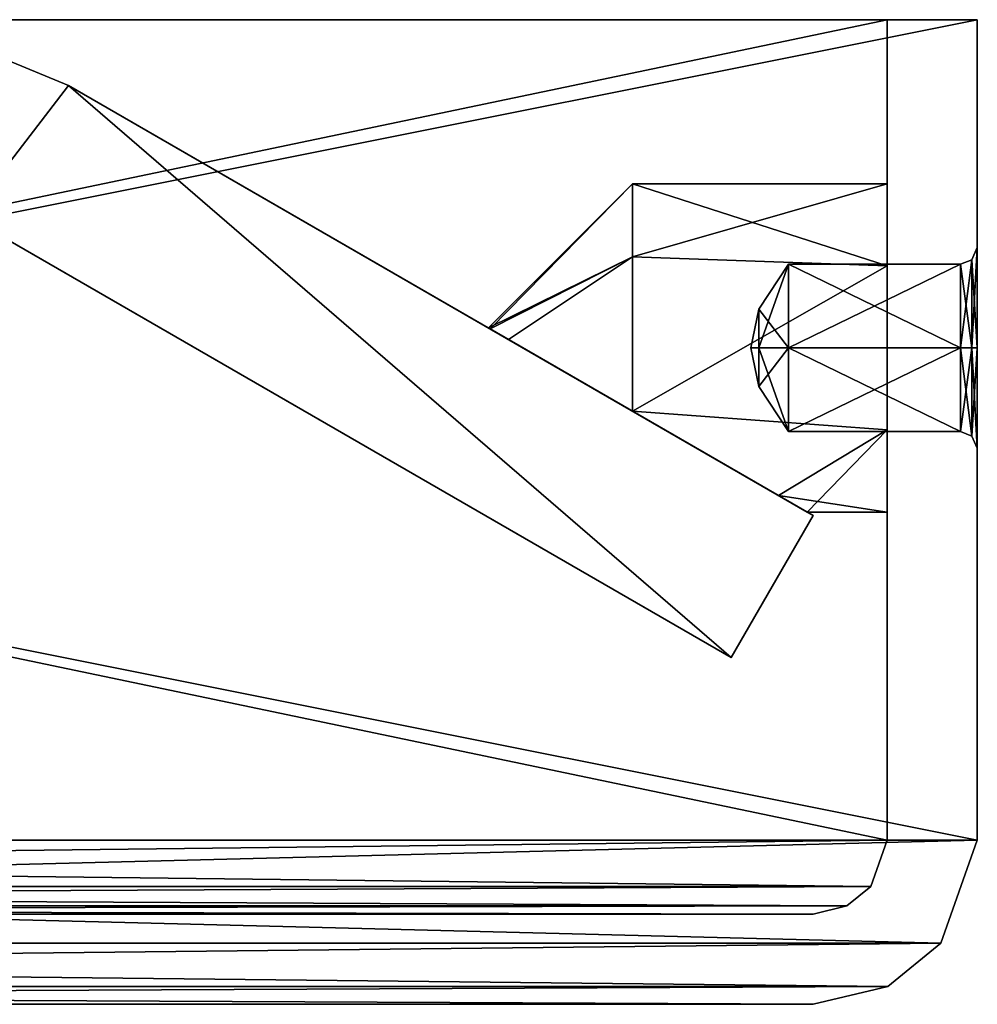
# Model space of a CAD drawing. Header units: millimetres. Extents: x -134 to 134, y -4 to 402.
# Tile 35 of 41: x 13 to 25, y 367 to 379. Entities that reach past the tile are written whole.
import ezdxf

# ---------------------------------------------------------------- set-up
doc = ezdxf.new("R2010")
doc.units = ezdxf.units.MM
doc.header["$LTSCALE"] = 65.185185
for name, color, linetype in [('239', 7, 'CONTINUOUS'), ('240', 7, 'CONTINUOUS'), ('241', 7, 'CONTINUOUS'), ('247', 7, 'CONTINUOUS'), ('248', 7, 'CONTINUOUS'), ('254', 7, 'CONTINUOUS'), ('289', 7, 'CONTINUOUS'), ('290', 7, 'CONTINUOUS'), ('292', 7, 'CONTINUOUS'), ('293', 7, 'CONTINUOUS'), ('294', 7, 'CONTINUOUS'), ('296', 7, 'CONTINUOUS'), ('297', 7, 'CONTINUOUS'), ('298', 7, 'CONTINUOUS'), ('299', 7, 'CONTINUOUS'), ('301', 7, 'CONTINUOUS'), ('302', 7, 'CONTINUOUS'), ('303', 7, 'CONTINUOUS'), ('304', 7, 'CONTINUOUS'), ('305', 7, 'CONTINUOUS'), ('306', 7, 'CONTINUOUS'), ('364', 7, 'CONTINUOUS'), ('365', 7, 'CONTINUOUS'), ('366', 7, 'CONTINUOUS'), ('367', 7, 'CONTINUOUS'), ('368', 7, 'CONTINUOUS'), ('369', 7, 'CONTINUOUS'), ('370', 7, 'CONTINUOUS'), ('371', 7, 'CONTINUOUS'), ('372', 7, 'CONTINUOUS'), ('373', 7, 'CONTINUOUS'), ('374', 7, 'CONTINUOUS'), ('375', 7, 'CONTINUOUS'), ('376', 7, 'CONTINUOUS'), ('377', 7, 'CONTINUOUS'), ('378', 7, 'CONTINUOUS'), ('379', 7, 'CONTINUOUS'), ('380', 7, 'CONTINUOUS'), ('381', 7, 'CONTINUOUS'), ('382', 7, 'CONTINUOUS'), ('383', 7, 'CONTINUOUS'), ('384', 7, 'CONTINUOUS')]:
    doc.layers.add(name, color=color, linetype=linetype)

msp = doc.modelspace()

# ---------------------------------------------------------------- linework, layer by layer
at = {"layer": '239', "linetype": 'CONTINUOUS'}
for points in [[(13.928, 378.196, 177), (12.696, 376.598, 177), (12.481, 378.796, 177), (13.928, 378.196, 177)], [(22, 371.226, 177), (12.696, 376.598, 177), (13.928, 378.196, 177), (22, 371.226, 177)], [(23, 372.959, 177), (22, 371.226, 177), (13.928, 378.196, 177), (23, 372.959, 177)]]:
    msp.add_3dface(points, dxfattribs=at)
at = {"layer": '240', "linetype": 'CONTINUOUS'}
for points in [[(13.928, 378.196, 223), (12.481, 378.796, 223), (12.696, 376.598, 223), (13.928, 378.196, 223)], [(22, 371.226, 223), (13.928, 378.196, 223), (12.696, 376.598, 223), (22, 371.226, 223)], [(23, 372.959, 223), (13.928, 378.196, 223), (22, 371.226, 223), (23, 372.959, 223)]]:
    msp.add_3dface(points, dxfattribs=at)
at = {"layer": '241', "linetype": 'CONTINUOUS'}
for points in [[(23, 372.959, 177), (13.928, 378.196, 177), (13.928, 378.196, 223), (23, 372.959, 177)], [(23, 372.959, 177), (13.928, 378.196, 223), (19.064, 375.231, 199.873), (23, 372.959, 177)], [(13.928, 378.196, 223), (23, 372.959, 223), (22.928, 373, 200), (13.928, 378.196, 223)], [(20.8, 374.229, 201.845), (13.928, 378.196, 223), (22.576, 373.203, 200.878), (20.8, 374.229, 201.845)], [(13.928, 378.196, 223), (20.8, 374.229, 201.845), (19.289, 375.101, 200.479), (13.928, 378.196, 223)], [(22.576, 373.203, 200.878), (13.928, 378.196, 223), (22.928, 373, 200), (22.576, 373.203, 200.878)], [(19.064, 375.231, 199.873), (13.928, 378.196, 223), (19.043, 375.243, 200), (19.064, 375.231, 199.873)], [(19.043, 375.243, 200), (13.928, 378.196, 223), (19.064, 375.231, 200.127), (19.043, 375.243, 200)], [(19.064, 375.231, 200.127), (13.928, 378.196, 223), (19.289, 375.101, 200.479), (19.064, 375.231, 200.127)], [(19.29, 375.101, 199.521), (23, 372.959, 177), (19.064, 375.231, 199.873), (19.29, 375.101, 199.521)], [(20.8, 374.229, 198.155), (23, 372.959, 177), (19.29, 375.101, 199.521), (20.8, 374.229, 198.155)], [(22.576, 373.203, 199.122), (23, 372.959, 177), (20.8, 374.229, 198.155), (22.576, 373.203, 199.122)], [(22.928, 373, 200), (23, 372.959, 177), (22.576, 373.203, 199.122), (22.928, 373, 200)], [(23, 372.959, 223), (23, 372.959, 177), (22.928, 373, 200), (23, 372.959, 223)]]:
    msp.add_3dface(points, dxfattribs=at)
at = {"layer": '247', "linetype": 'CONTINUOUS'}
for points in [[(12.696, 376.598, 177), (22, 371.226, 177), (22, 371.226, 223), (12.696, 376.598, 177)], [(12.696, 376.598, 177), (22, 371.226, 223), (12.696, 376.598, 197.206), (12.696, 376.598, 177)], [(22, 371.226, 223), (12.696, 376.598, 223), (12.696, 376.598, 202.794), (22, 371.226, 223)], [(22, 371.226, 223), (12.696, 376.598, 202.794), (12.924, 376.466, 201.402), (22, 371.226, 223)], [(12.696, 376.598, 197.206), (22, 371.226, 223), (12.924, 376.466, 198.598), (12.696, 376.598, 197.206)], [(12.924, 376.466, 198.598), (22, 371.226, 223), (13, 376.423, 200), (12.924, 376.466, 198.598)], [(13, 376.423, 200), (22, 371.226, 223), (12.924, 376.466, 201.402), (13, 376.423, 200)]]:
    msp.add_3dface(points, dxfattribs=at)
at = {"layer": '248', "linetype": 'CONTINUOUS'}
for points in [[(22, 371.226, 177), (23, 372.959, 177), (23, 372.959, 223), (22, 371.226, 177)], [(22, 371.226, 177), (23, 372.959, 223), (22, 371.226, 223), (22, 371.226, 177)]]:
    msp.add_3dface(points, dxfattribs=at)
at = {"layer": '254', "linetype": 'CONTINUOUS'}
for points in [[(13.928, 378.196, 177), (12.481, 378.796, 177), (13.928, 378.196, 223), (13.928, 378.196, 177)], [(12.481, 378.796, 177), (12.481, 378.796, 223), (13.928, 378.196, 223), (12.481, 378.796, 177)]]:
    msp.add_3dface(points, dxfattribs=at)
at = {"layer": '289', "linetype": 'CONTINUOUS'}
for points in [[(-23, 367, 177), (23, 367, 177), (5.197, 367, 194.803), (-23, 367, 177)], [(23, 367, 223), (-23, 367, 223), (-5.197, 367, 205.197), (23, 367, 223)], [(0, 367, 207.35), (23, 367, 223), (-5.197, 367, 205.197), (0, 367, 207.35)], [(5.197, 367, 205.197), (23, 367, 223), (0, 367, 207.35), (5.197, 367, 205.197)], [(23, 367, 177), (23, 367, 223), (5.197, 367, 194.803), (23, 367, 177)], [(5.197, 367, 194.803), (23, 367, 223), (7.35, 367, 200), (5.197, 367, 194.803)], [(7.35, 367, 200), (23, 367, 223), (5.197, 367, 205.197), (7.35, 367, 200)]]:
    msp.add_3dface(points, dxfattribs=at)
at = {"layer": '290', "linetype": 'CONTINUOUS'}
for points in [[(25, 379, 175), (-25, 379, 175), (-23.9, 379, 176.1), (25, 379, 175)], [(-25, 379, 225), (25, 379, 225), (23.9, 379, 223.9), (-25, 379, 225)], [(-23.9, 379, 223.9), (-25, 379, 225), (23.9, 379, 223.9), (-23.9, 379, 223.9)], [(25, 379, 175), (-23.9, 379, 176.1), (23.9, 379, 176.1), (25, 379, 175)], [(25, 379, 225), (25, 379, 175), (23.9, 379, 223.9), (25, 379, 225)], [(23.9, 379, 223.9), (25, 379, 175), (23.9, 379, 176.1), (23.9, 379, 223.9)]]:
    msp.add_3dface(points, dxfattribs=at)
at = {"layer": '292', "linetype": 'CONTINUOUS'}
for points in [[(25, 379, 225), (-25, 379, 225), (25, 369, 225), (25, 379, 225)], [(-25, 379, 225), (-25, 369, 225), (25, 369, 225), (-25, 379, 225)]]:
    msp.add_3dface(points, dxfattribs=at)
at = {"layer": '293', "linetype": 'CONTINUOUS'}
for points in [[(25, 379, 175), (25, 379, 225), (25, 376.224, 199.293), (25, 379, 175)], [(25, 369, 175), (25, 379, 175), (25, 376.224, 199.293), (25, 369, 175)], [(25, 379, 225), (25, 369, 225), (25, 373.776, 200.707), (25, 379, 225)], [(25, 376.224, 199.293), (25, 379, 225), (25, 376.224, 200.707), (25, 376.224, 199.293)], [(25, 376.224, 200.707), (25, 379, 225), (25, 375, 201.413), (25, 376.224, 200.707)], [(25, 375, 201.413), (25, 379, 225), (25, 373.776, 200.707), (25, 375, 201.413)], [(25, 369, 175), (25, 376.224, 199.293), (25, 375, 198.587), (25, 369, 175)], [(25, 373.776, 199.293), (25, 369, 175), (25, 375, 198.587), (25, 373.776, 199.293)], [(25, 369, 225), (25, 369, 175), (25, 373.776, 200.707), (25, 369, 225)], [(25, 373.776, 200.707), (25, 369, 175), (25, 373.776, 199.293), (25, 373.776, 200.707)]]:
    msp.add_3dface(points, dxfattribs=at)
at = {"layer": '294', "linetype": 'CONTINUOUS'}
for points in [[(-25, 379, 175), (25, 379, 175), (-25, 369, 175), (-25, 379, 175)], [(-25, 369, 175), (25, 379, 175), (25, 369, 175), (-25, 369, 175)]]:
    msp.add_3dface(points, dxfattribs=at)
at = {"layer": '296', "linetype": 'CONTINUOUS'}
for points in [[(25, 369, 225), (-25, 369, 225), (-24.557, 367.744, 224.557), (25, 369, 225)], [(25, 369, 225), (-24.557, 367.744, 224.557), (24.557, 367.744, 224.557), (25, 369, 225)], [(-24.557, 367.744, 224.557), (-23.91, 367.219, 223.91), (24.557, 367.744, 224.557), (-24.557, 367.744, 224.557)], [(24.557, 367.744, 224.557), (-23.91, 367.219, 223.91), (23.91, 367.219, 223.91), (24.557, 367.744, 224.557)], [(-23.91, 367.219, 223.91), (-23, 367, 223), (23.91, 367.219, 223.91), (-23.91, 367.219, 223.91)], [(-23, 367, 223), (23, 367, 223), (23.91, 367.219, 223.91), (-23, 367, 223)]]:
    msp.add_3dface(points, dxfattribs=at)
at = {"layer": '297', "linetype": 'CONTINUOUS'}
for points in [[(25, 369, 175), (25, 369, 225), (24.557, 367.744, 224.557), (25, 369, 175)], [(25, 369, 175), (24.557, 367.744, 224.557), (24.557, 367.744, 175.443), (25, 369, 175)], [(24.557, 367.744, 224.557), (23.91, 367.219, 223.91), (24.557, 367.744, 175.443), (24.557, 367.744, 224.557)], [(24.557, 367.744, 175.443), (23.91, 367.219, 223.91), (23.91, 367.219, 176.09), (24.557, 367.744, 175.443)], [(23, 367, 223), (23, 367, 177), (23.91, 367.219, 176.09), (23, 367, 223)], [(23.91, 367.219, 223.91), (23, 367, 223), (23.91, 367.219, 176.09), (23.91, 367.219, 223.91)]]:
    msp.add_3dface(points, dxfattribs=at)
at = {"layer": '298', "linetype": 'CONTINUOUS'}
for points in [[(-25, 369, 175), (25, 369, 175), (24.557, 367.744, 175.443), (-25, 369, 175)], [(-24.557, 367.744, 175.443), (-25, 369, 175), (24.557, 367.744, 175.443), (-24.557, 367.744, 175.443)], [(-23.91, 367.219, 176.09), (-24.557, 367.744, 175.443), (23.91, 367.219, 176.09), (-23.91, 367.219, 176.09)], [(-24.557, 367.744, 175.443), (24.557, 367.744, 175.443), (23.91, 367.219, 176.09), (-24.557, 367.744, 175.443)], [(23, 367, 177), (-23, 367, 177), (-23.91, 367.219, 176.09), (23, 367, 177)], [(23, 367, 177), (-23.91, 367.219, 176.09), (23.91, 367.219, 176.09), (23, 367, 177)]]:
    msp.add_3dface(points, dxfattribs=at)
at = {"layer": '299', "linetype": 'CONTINUOUS'}
for points in [[(23, 368.1, 177), (-23, 368.1, 177), (-3.889, 368.1, 196.111), (23, 368.1, 177)], [(-23, 368.1, 223), (23, 368.1, 223), (3.889, 368.1, 203.889), (-23, 368.1, 223)], [(0, 368.1, 194.5), (23, 368.1, 177), (-3.889, 368.1, 196.111), (0, 368.1, 194.5)], [(3.889, 368.1, 196.111), (23, 368.1, 177), (0, 368.1, 194.5), (3.889, 368.1, 196.111)], [(23, 368.1, 223), (23, 368.1, 177), (3.889, 368.1, 203.889), (23, 368.1, 223)], [(5.5, 368.1, 200), (23, 368.1, 177), (3.889, 368.1, 196.111), (5.5, 368.1, 200)], [(23, 368.1, 177), (5.5, 368.1, 200), (3.889, 368.1, 203.889), (23, 368.1, 177)]]:
    msp.add_3dface(points, dxfattribs=at)
at = {"layer": '301', "linetype": 'CONTINUOUS'}
for points in [[(-23.9, 379, 223.9), (23.9, 379, 223.9), (-23.9, 369, 223.9), (-23.9, 379, 223.9)], [(-23.9, 369, 223.9), (23.9, 379, 223.9), (23.9, 369, 223.9), (-23.9, 369, 223.9)]]:
    msp.add_3dface(points, dxfattribs=at)
at = {"layer": '302', "linetype": 'CONTINUOUS'}
for points in [[(23.9, 379, 223.9), (23.9, 379, 176.1), (23.9, 377, 200), (23.9, 379, 223.9)], [(23.9, 369, 223.9), (23.9, 379, 223.9), (23.9, 377, 200), (23.9, 369, 223.9)], [(23.9, 379, 176.1), (23.9, 369, 176.1), (23.9, 373, 200), (23.9, 379, 176.1)], [(23.9, 377, 200), (23.9, 379, 176.1), (23.9, 376, 198.268), (23.9, 377, 200)], [(23.9, 376, 198.268), (23.9, 379, 176.1), (23.9, 374, 198.268), (23.9, 376, 198.268)], [(23.9, 374, 198.268), (23.9, 379, 176.1), (23.9, 373, 200), (23.9, 374, 198.268)], [(23.9, 369, 223.9), (23.9, 377, 200), (23.9, 376, 201.732), (23.9, 369, 223.9)], [(23.9, 374, 201.732), (23.9, 369, 223.9), (23.9, 376, 201.732), (23.9, 374, 201.732)], [(23.9, 373, 200), (23.9, 369, 223.9), (23.9, 374, 201.732), (23.9, 373, 200)], [(23.9, 369, 176.1), (23.9, 369, 223.9), (23.9, 373, 200), (23.9, 369, 176.1)]]:
    msp.add_3dface(points, dxfattribs=at)
at = {"layer": '303', "linetype": 'CONTINUOUS'}
for points in [[(23.9, 379, 176.1), (-23.9, 379, 176.1), (23.9, 369, 176.1), (23.9, 379, 176.1)], [(-23.9, 379, 176.1), (-23.9, 369, 176.1), (23.9, 369, 176.1), (-23.9, 379, 176.1)]]:
    msp.add_3dface(points, dxfattribs=at)
at = {"layer": '304', "linetype": 'CONTINUOUS'}
for points in [[(23.9, 369, 176.1), (-23.9, 369, 176.1), (-23.701, 368.435, 176.299), (23.9, 369, 176.1)], [(23.701, 368.435, 176.299), (23.9, 369, 176.1), (-23.701, 368.435, 176.299), (23.701, 368.435, 176.299)], [(-23.41, 368.199, 176.59), (23.701, 368.435, 176.299), (-23.701, 368.435, 176.299), (-23.41, 368.199, 176.59)], [(23.41, 368.199, 176.59), (23.701, 368.435, 176.299), (-23.41, 368.199, 176.59), (23.41, 368.199, 176.59)], [(-23, 368.1, 177), (23.41, 368.199, 176.59), (-23.41, 368.199, 176.59), (-23, 368.1, 177)], [(-23, 368.1, 177), (23, 368.1, 177), (23.41, 368.199, 176.59), (-23, 368.1, 177)]]:
    msp.add_3dface(points, dxfattribs=at)
at = {"layer": '305', "linetype": 'CONTINUOUS'}
for points in [[(23.9, 369, 223.9), (23.9, 369, 176.1), (23.701, 368.435, 176.299), (23.9, 369, 223.9)], [(23.9, 369, 223.9), (23.701, 368.435, 176.299), (23.701, 368.435, 223.701), (23.9, 369, 223.9)], [(23.701, 368.435, 176.299), (23.41, 368.199, 176.59), (23.701, 368.435, 223.701), (23.701, 368.435, 176.299)], [(23.701, 368.435, 223.701), (23.41, 368.199, 176.59), (23.41, 368.199, 223.41), (23.701, 368.435, 223.701)], [(23, 368.1, 177), (23, 368.1, 223), (23.41, 368.199, 223.41), (23, 368.1, 177)], [(23.41, 368.199, 176.59), (23, 368.1, 177), (23.41, 368.199, 223.41), (23.41, 368.199, 176.59)]]:
    msp.add_3dface(points, dxfattribs=at)
at = {"layer": '306', "linetype": 'CONTINUOUS'}
for points in [[(-23.9, 369, 223.9), (23.9, 369, 223.9), (23.701, 368.435, 223.701), (-23.9, 369, 223.9)], [(-23.9, 369, 223.9), (23.701, 368.435, 223.701), (-23.701, 368.435, 223.701), (-23.9, 369, 223.9)], [(23.701, 368.435, 223.701), (23.41, 368.199, 223.41), (-23.701, 368.435, 223.701), (23.701, 368.435, 223.701)], [(-23.701, 368.435, 223.701), (23.41, 368.199, 223.41), (-23.41, 368.199, 223.41), (-23.701, 368.435, 223.701)], [(23, 368.1, 223), (-23, 368.1, 223), (-23.41, 368.199, 223.41), (23, 368.1, 223)], [(23.41, 368.199, 223.41), (23, 368.1, 223), (-23.41, 368.199, 223.41), (23.41, 368.199, 223.41)]]:
    msp.add_3dface(points, dxfattribs=at)
at = {"layer": '364', "linetype": 'CONTINUOUS'}
for points in [[(24.796, 376.02, 200.589), (22.7, 376.02, 200.589), (24.796, 376.02, 199.411), (24.796, 376.02, 200.589)], [(24.796, 376.02, 199.411), (22.7, 376.02, 200.589), (22.7, 376.02, 199.411), (24.796, 376.02, 199.411)]]:
    msp.add_3dface(points, dxfattribs=at)
at = {"layer": '365', "linetype": 'CONTINUOUS'}
for points in [[(22.7, 376.02, 200.589), (24.796, 376.02, 200.589), (22.7, 375, 201.178), (22.7, 376.02, 200.589)], [(22.7, 375, 201.178), (24.796, 376.02, 200.589), (24.796, 375, 201.178), (22.7, 375, 201.178)]]:
    msp.add_3dface(points, dxfattribs=at)
at = {"layer": '366', "linetype": 'CONTINUOUS'}
for points in [[(22.7, 375, 201.178), (24.796, 375, 201.178), (22.7, 373.98, 200.589), (22.7, 375, 201.178)], [(22.7, 373.98, 200.589), (24.796, 375, 201.178), (24.796, 373.98, 200.589), (22.7, 373.98, 200.589)]]:
    msp.add_3dface(points, dxfattribs=at)
at = {"layer": '367', "linetype": 'CONTINUOUS'}
for points in [[(22.7, 373.98, 200.589), (24.796, 373.98, 200.589), (22.7, 373.98, 199.411), (22.7, 373.98, 200.589)], [(22.7, 373.98, 199.411), (24.796, 373.98, 200.589), (24.796, 373.98, 199.411), (22.7, 373.98, 199.411)]]:
    msp.add_3dface(points, dxfattribs=at)
at = {"layer": '368', "linetype": 'CONTINUOUS'}
for points in [[(22.7, 373.98, 199.411), (24.796, 373.98, 199.411), (22.7, 375, 198.822), (22.7, 373.98, 199.411)], [(22.7, 375, 198.822), (24.796, 373.98, 199.411), (24.796, 375, 198.822), (22.7, 375, 198.822)]]:
    msp.add_3dface(points, dxfattribs=at)
at = {"layer": '369', "linetype": 'CONTINUOUS'}
for points in [[(24.796, 376.02, 199.411), (22.7, 376.02, 199.411), (24.796, 375, 198.822), (24.796, 376.02, 199.411)], [(22.7, 376.02, 199.411), (22.7, 375, 198.822), (24.796, 375, 198.822), (22.7, 376.02, 199.411)]]:
    msp.add_3dface(points, dxfattribs=at)
at = {"layer": '370', "linetype": 'CONTINUOUS'}
for points in [[(22.7, 376.02, 200.589), (22.7, 375, 201.178), (22.339, 375, 200.545), (22.7, 376.02, 200.589)], [(22.339, 375.472, 200.273), (22.7, 376.02, 200.589), (22.339, 375, 200.545), (22.339, 375.472, 200.273)], [(22.24, 375, 200), (22.339, 375.472, 200.273), (22.339, 375, 200.545), (22.24, 375, 200)]]:
    msp.add_3dface(points, dxfattribs=at)
at = {"layer": '371', "linetype": 'CONTINUOUS'}
for points in [[(22.24, 375, 200), (22.339, 375, 200.545), (22.339, 374.528, 200.273), (22.24, 375, 200)], [(22.7, 375, 201.178), (22.7, 373.98, 200.589), (22.339, 374.528, 200.273), (22.7, 375, 201.178)], [(22.339, 375, 200.545), (22.7, 375, 201.178), (22.339, 374.528, 200.273), (22.339, 375, 200.545)]]:
    msp.add_3dface(points, dxfattribs=at)
at = {"layer": '372', "linetype": 'CONTINUOUS'}
for points in [[(22.24, 375, 200), (22.339, 374.528, 200.273), (22.339, 374.528, 199.727), (22.24, 375, 200)], [(22.7, 373.98, 200.589), (22.7, 373.98, 199.411), (22.339, 374.528, 199.727), (22.7, 373.98, 200.589)], [(22.339, 374.528, 200.273), (22.7, 373.98, 200.589), (22.339, 374.528, 199.727), (22.339, 374.528, 200.273)]]:
    msp.add_3dface(points, dxfattribs=at)
at = {"layer": '373', "linetype": 'CONTINUOUS'}
for points in [[(22.24, 375, 200), (22.339, 374.528, 199.727), (22.339, 375, 199.455), (22.24, 375, 200)], [(22.7, 373.98, 199.411), (22.7, 375, 198.822), (22.339, 375, 199.455), (22.7, 373.98, 199.411)], [(22.339, 374.528, 199.727), (22.7, 373.98, 199.411), (22.339, 375, 199.455), (22.339, 374.528, 199.727)]]:
    msp.add_3dface(points, dxfattribs=at)
at = {"layer": '374', "linetype": 'CONTINUOUS'}
for points in [[(22.7, 375, 198.822), (22.7, 376.02, 199.411), (22.339, 375.472, 199.727), (22.7, 375, 198.822)], [(22.24, 375, 200), (22.339, 375, 199.455), (22.339, 375.472, 199.727), (22.24, 375, 200)], [(22.339, 375, 199.455), (22.7, 375, 198.822), (22.339, 375.472, 199.727), (22.339, 375, 199.455)]]:
    msp.add_3dface(points, dxfattribs=at)
at = {"layer": '375', "linetype": 'CONTINUOUS'}
for points in [[(22.7, 376.02, 199.411), (22.7, 376.02, 200.589), (22.339, 375.472, 200.273), (22.7, 376.02, 199.411)], [(22.7, 376.02, 199.411), (22.339, 375.472, 200.273), (22.339, 375.472, 199.727), (22.7, 376.02, 199.411)], [(22.339, 375.472, 200.273), (22.24, 375, 200), (22.339, 375.472, 199.727), (22.339, 375.472, 200.273)]]:
    msp.add_3dface(points, dxfattribs=at)
at = {"layer": '376', "linetype": 'CONTINUOUS'}
for points in [[(25, 375, 198.587), (25, 376.224, 199.293), (24.934, 376.074, 199.38), (25, 375, 198.587)], [(24.796, 376.02, 199.411), (24.934, 375, 198.76), (24.934, 376.074, 199.38), (24.796, 376.02, 199.411)], [(24.796, 376.02, 199.411), (24.796, 375, 198.822), (24.934, 375, 198.76), (24.796, 376.02, 199.411)], [(24.934, 375, 198.76), (25, 375, 198.587), (24.934, 376.074, 199.38), (24.934, 375, 198.76)]]:
    msp.add_3dface(points, dxfattribs=at)
at = {"layer": '377', "linetype": 'CONTINUOUS'}
for points in [[(25, 376.224, 199.293), (25, 376.224, 200.707), (24.934, 376.074, 200.62), (25, 376.224, 199.293)], [(24.934, 376.074, 199.38), (25, 376.224, 199.293), (24.934, 376.074, 200.62), (24.934, 376.074, 199.38)], [(24.796, 376.02, 200.589), (24.796, 376.02, 199.411), (24.934, 376.074, 199.38), (24.796, 376.02, 200.589)], [(24.796, 376.02, 200.589), (24.934, 376.074, 199.38), (24.934, 376.074, 200.62), (24.796, 376.02, 200.589)]]:
    msp.add_3dface(points, dxfattribs=at)
at = {"layer": '378', "linetype": 'CONTINUOUS'}
for points in [[(25, 376.224, 200.707), (25, 375, 201.413), (24.934, 375, 201.24), (25, 376.224, 200.707)], [(24.934, 376.074, 200.62), (25, 376.224, 200.707), (24.934, 375, 201.24), (24.934, 376.074, 200.62)], [(24.796, 375, 201.178), (24.796, 376.02, 200.589), (24.934, 376.074, 200.62), (24.796, 375, 201.178)], [(24.796, 375, 201.178), (24.934, 376.074, 200.62), (24.934, 375, 201.24), (24.796, 375, 201.178)]]:
    msp.add_3dface(points, dxfattribs=at)
at = {"layer": '379', "linetype": 'CONTINUOUS'}
for points in [[(24.796, 373.98, 200.589), (24.796, 375, 201.178), (24.934, 375, 201.24), (24.796, 373.98, 200.589)], [(25, 375, 201.413), (25, 373.776, 200.707), (24.934, 373.926, 200.62), (25, 375, 201.413)], [(24.934, 375, 201.24), (25, 375, 201.413), (24.934, 373.926, 200.62), (24.934, 375, 201.24)], [(24.796, 373.98, 200.589), (24.934, 375, 201.24), (24.934, 373.926, 200.62), (24.796, 373.98, 200.589)]]:
    msp.add_3dface(points, dxfattribs=at)
at = {"layer": '380', "linetype": 'CONTINUOUS'}
for points in [[(24.796, 373.98, 199.411), (24.796, 373.98, 200.589), (24.934, 373.926, 200.62), (24.796, 373.98, 199.411)], [(24.796, 373.98, 199.411), (24.934, 373.926, 200.62), (24.934, 373.926, 199.38), (24.796, 373.98, 199.411)], [(25, 373.776, 200.707), (25, 373.776, 199.293), (24.934, 373.926, 199.38), (25, 373.776, 200.707)], [(24.934, 373.926, 200.62), (25, 373.776, 200.707), (24.934, 373.926, 199.38), (24.934, 373.926, 200.62)]]:
    msp.add_3dface(points, dxfattribs=at)
at = {"layer": '381', "linetype": 'CONTINUOUS'}
for points in [[(24.796, 375, 198.822), (24.796, 373.98, 199.411), (24.934, 373.926, 199.38), (24.796, 375, 198.822)], [(24.934, 375, 198.76), (24.796, 375, 198.822), (24.934, 373.926, 199.38), (24.934, 375, 198.76)], [(25, 373.776, 199.293), (25, 375, 198.587), (24.934, 375, 198.76), (25, 373.776, 199.293)], [(25, 373.776, 199.293), (24.934, 375, 198.76), (24.934, 373.926, 199.38), (25, 373.776, 199.293)]]:
    msp.add_3dface(points, dxfattribs=at)
at = {"layer": '382', "linetype": 'CONTINUOUS'}
for points in [[(23.9, 376, 201.732), (23.9, 377, 200), (20.8, 376.108, 201.665), (23.9, 376, 201.732)], [(20.8, 376.108, 201.665), (23.9, 377, 200), (20.8, 377, 200), (20.8, 376.108, 201.665)], [(20.8, 374.229, 201.845), (23.9, 376, 201.732), (20.8, 376.108, 201.665), (20.8, 374.229, 201.845)], [(20.8, 374.229, 201.845), (23.9, 374, 201.732), (23.9, 376, 201.732), (20.8, 374.229, 201.845)], [(20.8, 374.229, 201.845), (22.576, 373.203, 200.878), (23.9, 374, 201.732), (20.8, 374.229, 201.845)], [(22.576, 373.203, 200.878), (22.928, 373, 200), (23.9, 374, 201.732), (22.576, 373.203, 200.878)], [(22.928, 373, 200), (23.9, 373, 200), (23.9, 374, 201.732), (22.928, 373, 200)]]:
    msp.add_3dface(points, dxfattribs=at)
at = {"layer": '383', "linetype": 'CONTINUOUS'}
for points in [[(19.043, 375.243, 200), (19.064, 375.231, 200.127), (20.8, 377, 200), (19.043, 375.243, 200)], [(19.043, 375.243, 200), (20.8, 377, 200), (20.8, 376.108, 198.335), (19.043, 375.243, 200)], [(19.064, 375.231, 200.127), (20.8, 376.108, 201.665), (20.8, 377, 200), (19.064, 375.231, 200.127)], [(19.064, 375.231, 199.873), (19.043, 375.243, 200), (20.8, 376.108, 198.335), (19.064, 375.231, 199.873)], [(19.29, 375.101, 199.521), (19.064, 375.231, 199.873), (20.8, 376.108, 198.335), (19.29, 375.101, 199.521)], [(19.064, 375.231, 200.127), (19.289, 375.101, 200.479), (20.8, 376.108, 201.665), (19.064, 375.231, 200.127)], [(19.289, 375.101, 200.479), (20.8, 374.229, 201.845), (20.8, 376.108, 201.665), (19.289, 375.101, 200.479)], [(20.8, 374.229, 198.155), (19.29, 375.101, 199.521), (20.8, 376.108, 198.335), (20.8, 374.229, 198.155)]]:
    msp.add_3dface(points, dxfattribs=at)
at = {"layer": '384', "linetype": 'CONTINUOUS'}
for points in [[(23.9, 377, 200), (23.9, 376, 198.268), (20.8, 377, 200), (23.9, 377, 200)], [(20.8, 377, 200), (23.9, 376, 198.268), (20.8, 376.108, 198.335), (20.8, 377, 200)], [(23.9, 376, 198.268), (20.8, 374.229, 198.155), (20.8, 376.108, 198.335), (23.9, 376, 198.268)], [(20.8, 374.229, 198.155), (23.9, 376, 198.268), (23.9, 374, 198.268), (20.8, 374.229, 198.155)], [(22.576, 373.203, 199.122), (20.8, 374.229, 198.155), (23.9, 374, 198.268), (22.576, 373.203, 199.122)], [(22.576, 373.203, 199.122), (23.9, 374, 198.268), (23.9, 373, 200), (22.576, 373.203, 199.122)], [(22.928, 373, 200), (22.576, 373.203, 199.122), (23.9, 373, 200), (22.928, 373, 200)]]:
    msp.add_3dface(points, dxfattribs=at)

doc.saveas('drawing.dxf')
